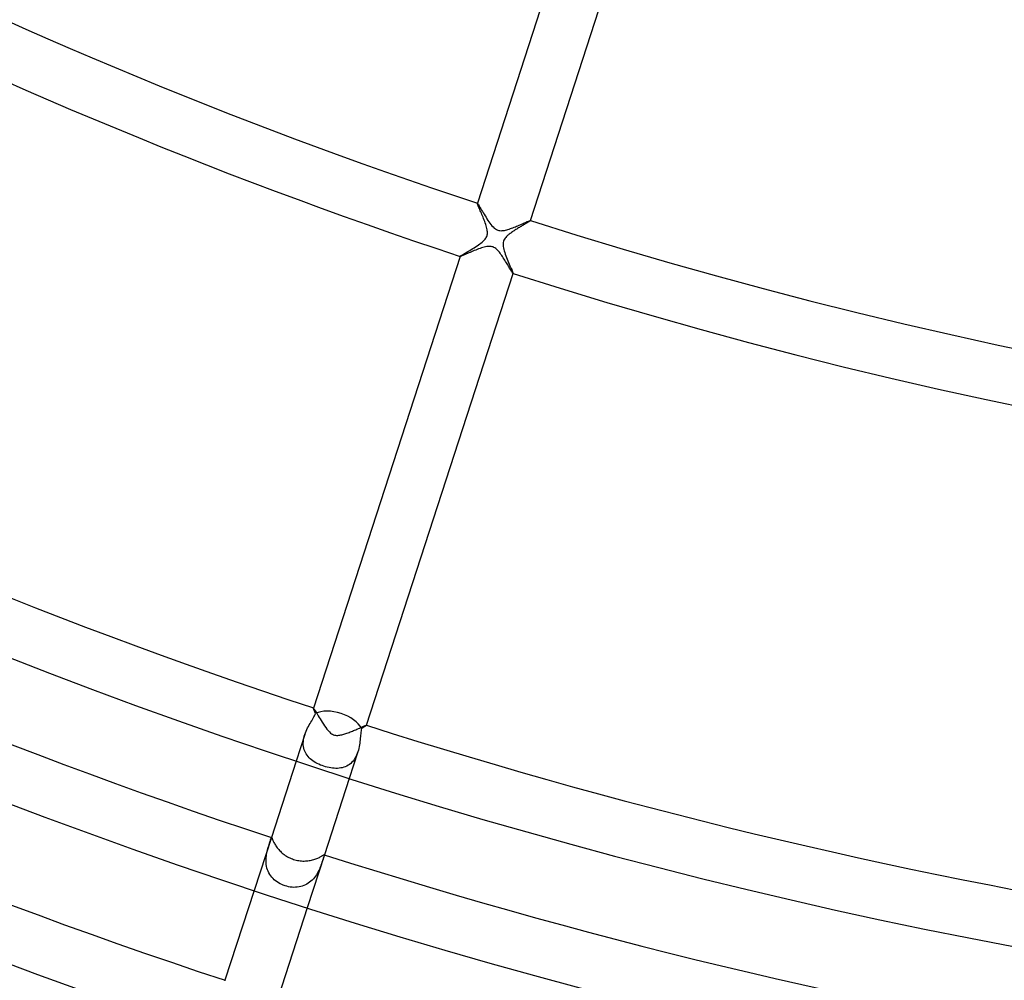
# Model space of a CAD drawing. Header units: millimetres. Extents: x -660 to 660, y -630 to 630.
# Tile 47 of 131: x -145 to -75, y -395 to -327. Entities that reach past the tile are written whole.
import ezdxf

# ---------------------------------------------------------------- set-up
doc = ezdxf.new("R2010")
doc.units = ezdxf.units.MM
doc.layers.add('HIDDEN', color=7, linetype='Continuous')
doc.layers.add('THICK', color=7, linetype='Continuous')

msp = doc.modelspace()

# ---------------------------------------------------------------- linework, layer by layer
at = {"layer": 'HIDDEN'}
for p, q in [((-112.529, -339.857), (-112.529, -339.856)), ((-112.529, -339.856), (-112.528, -339.856)), ((-112.529, -339.857), (-112.529, -339.857)), ((-112.529, -339.867), (-112.529, -339.857)), ((-112.524, -339.886), (-112.529, -339.867)), ((-112.528, -339.856), (-112.528, -339.855)), ((-112.528, -339.855), (-112.527, -339.855)), ((-112.527, -339.855), (-112.526, -339.856)), ((-112.515, -339.914), (-112.524, -339.886)), ((-112.502, -339.95), (-112.515, -339.914)), ((-112.484, -339.994), (-112.502, -339.95)), ((-112.464, -340.045), (-112.484, -339.994)), ((-112.439, -340.103), (-112.464, -340.045)), ((-112.412, -340.167), (-112.439, -340.103)), ((-112.383, -340.237), (-112.412, -340.167)), ((-112.35, -340.312), (-112.383, -340.237)), ((-112.316, -340.393), (-112.35, -340.312)), ((-112.279, -340.478), (-112.316, -340.393)), ((-112.242, -340.567), (-112.279, -340.478)), ((-112.202, -340.659), (-112.242, -340.567)), ((-112.162, -340.755), (-112.202, -340.659)), ((-112.122, -340.854), (-112.162, -340.755)), ((-112.081, -340.956), (-112.122, -340.854)), ((-112.04, -341.059), (-112.081, -340.956)), ((-112, -341.164), (-112.04, -341.059)), ((-111.963, -341.267), (-112, -341.164)), ((-111.928, -341.369), (-111.963, -341.267)), ((-111.896, -341.469), (-111.928, -341.369)), ((-109.11, -341.34), (-109.162, -341.371)), ((-109.059, -341.31), (-109.11, -341.34)), ((-109.011, -341.281), (-109.059, -341.31)), ((-108.966, -341.254), (-109.011, -341.281)), ((-108.924, -341.228), (-108.966, -341.254)), ((-108.886, -341.205), (-108.924, -341.228)), ((-108.851, -341.183), (-108.886, -341.205)), ((-108.82, -341.164), (-108.851, -341.183)), ((-108.793, -341.146), (-108.82, -341.164)), ((-108.77, -341.13), (-108.793, -341.146)), ((-108.751, -341.117), (-108.77, -341.13)), ((-108.738, -341.107), (-108.751, -341.117)), ((-108.729, -341.099), (-108.738, -341.107)), ((-108.725, -341.093), (-108.729, -341.099)), ((-108.727, -341.09), (-108.726, -341.09)), ((-108.726, -341.09), (-108.725, -341.091)), ((-108.725, -341.091), (-108.725, -341.091)), ((-108.725, -341.091), (-108.725, -341.092)), ((-108.725, -341.092), (-108.725, -341.093)), ((-108.725, -341.093), (-108.725, -341.093)), ((-111.868, -341.566), (-111.896, -341.469)), ((-111.845, -341.66), (-111.868, -341.566)), ((-111.826, -341.749), (-111.845, -341.66)), ((-111.814, -341.831), (-111.826, -341.749)), ((-111.82, -342.108), (-111.81, -342.044)), ((-111.807, -341.907), (-111.814, -341.831)), ((-111.81, -342.044), (-111.806, -341.977)), ((-111.806, -341.977), (-111.807, -341.907)), ((-110.239, -342.067), (-110.289, -342.107)), ((-110.187, -342.027), (-110.239, -342.067)), ((-110.133, -341.986), (-110.187, -342.027)), ((-110.077, -341.946), (-110.133, -341.986)), ((-110.019, -341.905), (-110.077, -341.946)), ((-109.959, -341.865), (-110.019, -341.905)), ((-109.898, -341.824), (-109.959, -341.865)), ((-109.836, -341.784), (-109.898, -341.824)), ((-109.773, -341.744), (-109.836, -341.784)), ((-109.71, -341.704), (-109.773, -341.744)), ((-109.646, -341.664), (-109.71, -341.704)), ((-109.582, -341.625), (-109.646, -341.664)), ((-109.519, -341.586), (-109.582, -341.625)), ((-109.456, -341.547), (-109.519, -341.586)), ((-109.394, -341.51), (-109.456, -341.547)), ((-109.333, -341.474), (-109.394, -341.51)), ((-109.274, -341.438), (-109.333, -341.474)), ((-109.217, -341.404), (-109.274, -341.438)), ((-109.162, -341.371), (-109.217, -341.404)), ((-112.451, -342.837), (-112.357, -342.771)), ((-112.357, -342.771), (-112.267, -342.703)), ((-112.267, -342.703), (-112.182, -342.635)), ((-112.182, -342.635), (-112.104, -342.566)), ((-112.104, -342.566), (-112.034, -342.496)), ((-112.034, -342.496), (-111.973, -342.426)), ((-111.973, -342.426), (-111.925, -342.36)), ((-111.925, -342.36), (-111.886, -342.296)), ((-111.886, -342.296), (-111.857, -342.234)), ((-111.857, -342.234), (-111.835, -342.171)), ((-111.835, -342.171), (-111.82, -342.108)), ((-110.684, -342.743), (-110.685, -342.838)), ((-110.673, -342.657), (-110.684, -342.743)), ((-110.654, -342.578), (-110.673, -342.657)), ((-110.625, -342.503), (-110.654, -342.578)), ((-110.588, -342.432), (-110.625, -342.503)), ((-110.543, -342.365), (-110.588, -342.432)), ((-110.492, -342.302), (-110.543, -342.365)), ((-110.44, -342.244), (-110.492, -342.302)), ((-110.387, -342.193), (-110.44, -342.244)), ((-110.336, -342.147), (-110.387, -342.193)), ((-110.289, -342.107), (-110.336, -342.147)), ((-113.519, -343.495), (-113.441, -343.449)), ((-113.441, -343.449), (-113.356, -343.399)), ((-113.356, -343.399), (-113.264, -343.344)), ((-113.264, -343.344), (-113.166, -343.287)), ((-113.166, -343.287), (-113.065, -343.226)), ((-113.065, -343.226), (-112.962, -343.164)), ((-112.962, -343.164), (-112.857, -343.1)), ((-112.857, -343.1), (-112.753, -343.035)), ((-112.753, -343.035), (-112.649, -342.97)), ((-112.649, -342.97), (-112.548, -342.903)), ((-112.548, -342.903), (-112.451, -342.837)), ((-110.685, -342.838), (-110.676, -342.941)), ((-110.676, -342.941), (-110.658, -343.049)), ((-110.658, -343.049), (-110.633, -343.16)), ((-110.633, -343.16), (-110.601, -343.271)), ((-110.601, -343.271), (-110.565, -343.384)), ((-110.565, -343.384), (-110.525, -343.5)), ((-113.764, -343.657), (-113.754, -343.646)), ((-113.764, -343.658), (-113.764, -343.657)), ((-113.764, -343.659), (-113.764, -343.658)), ((-113.764, -343.658), (-113.764, -343.658)), ((-113.763, -343.659), (-113.764, -343.659)), ((-113.763, -343.66), (-113.763, -343.659)), ((-113.762, -343.66), (-113.763, -343.66)), ((-113.754, -343.646), (-113.731, -343.628)), ((-113.731, -343.628), (-113.695, -343.604)), ((-113.695, -343.604), (-113.647, -343.573)), ((-113.647, -343.573), (-113.588, -343.537)), ((-113.588, -343.537), (-113.519, -343.495)), ((-110.525, -343.5), (-110.481, -343.619)), ((-110.481, -343.619), (-110.435, -343.74)), ((-110.435, -343.74), (-110.386, -343.861)), ((-110.386, -343.861), (-110.336, -343.981)), ((-110.336, -343.981), (-110.286, -344.099)), ((-110.286, -344.099), (-110.237, -344.215)), ((-110.237, -344.215), (-110.19, -344.325)), ((-110.19, -344.325), (-110.145, -344.428)), ((-110.145, -344.428), (-110.104, -344.523)), ((-110.104, -344.523), (-110.067, -344.61)), ((-110.067, -344.61), (-110.034, -344.687)), ((-110.034, -344.687), (-110.006, -344.754)), ((-110.006, -344.754), (-109.985, -344.808)), ((-109.985, -344.808), (-109.969, -344.85)), ((-109.969, -344.85), (-109.961, -344.879)), ((-109.962, -344.895), (-109.963, -344.894)), ((-109.961, -344.895), (-109.962, -344.895)), ((-109.961, -344.879), (-109.96, -344.893)), ((-109.96, -344.894), (-109.961, -344.894)), ((-109.961, -344.894), (-109.961, -344.895)), ((-109.96, -344.893), (-109.96, -344.894)), ((-109.96, -344.894), (-109.96, -344.894)), ((-124.283, -376.72), (-124.233, -376.633)), ((-124.272, -375.998), (-124.272, -375.997)), ((-124.272, -375.997), (-124.271, -375.997)), ((-124.272, -376.007), (-124.272, -375.998)), ((-124.268, -376.024), (-124.272, -376.007)), ((-124.271, -375.997), (-124.271, -375.996)), ((-124.271, -375.996), (-124.27, -375.996)), ((-124.27, -375.996), (-124.27, -375.996)), ((-124.27, -375.996), (-124.269, -375.996)), ((-124.26, -376.048), (-124.268, -376.024)), ((-124.248, -376.08), (-124.26, -376.048)), ((-124.234, -376.118), (-124.248, -376.08)), ((-124.215, -376.163), (-124.234, -376.118)), ((-124.233, -376.633), (-124.188, -376.55)), ((-124.194, -376.214), (-124.215, -376.163)), ((-124.171, -376.27), (-124.194, -376.214)), ((-124.188, -376.55), (-124.149, -376.471)), ((-124.145, -376.332), (-124.171, -376.27)), ((-124.149, -376.471), (-124.117, -376.398)), ((-124.117, -376.398), (-124.145, -376.332)), ((-124.69, -377.425), (-124.632, -377.314)), ((-124.632, -377.314), (-124.572, -377.207)), ((-124.572, -377.207), (-124.512, -377.103)), ((-124.512, -377.103), (-124.453, -377.002)), ((-124.453, -377.002), (-124.394, -376.905)), ((-124.394, -376.905), (-124.337, -376.811)), ((-124.337, -376.811), (-124.283, -376.72)), ((-120.598, -377.327), (-120.63, -377.346)), ((-120.57, -377.309), (-120.598, -377.327)), ((-120.544, -377.292), (-120.57, -377.309)), ((-120.523, -377.278), (-120.544, -377.292)), ((-120.504, -377.265), (-120.523, -377.278)), ((-120.489, -377.254), (-120.504, -377.265)), ((-120.478, -377.246), (-120.489, -377.254)), ((-120.471, -377.239), (-120.478, -377.246)), ((-120.468, -377.234), (-120.471, -377.239)), ((-120.469, -377.231), (-120.469, -377.231)), ((-120.469, -377.231), (-120.468, -377.232)), ((-120.468, -377.232), (-120.468, -377.232)), ((-120.468, -377.232), (-120.468, -377.233)), ((-120.468, -377.233), (-120.468, -377.233)), ((-120.468, -377.233), (-120.468, -377.234)), ((-124.891, -377.903), (-125.507, -379.8)), ((-124.957, -378.146), (-124.927, -378.023)), ((-124.927, -378.023), (-124.89, -377.9)), ((-124.89, -377.9), (-124.847, -377.778)), ((-124.847, -377.778), (-124.799, -377.658)), ((-124.799, -377.658), (-124.746, -377.54)), ((-124.746, -377.54), (-124.69, -377.425)), ((-120.903, -378.046), (-120.912, -378.158)), ((-120.894, -377.938), (-120.903, -378.046)), ((-120.884, -377.836), (-120.894, -377.938)), ((-120.874, -377.737), (-120.884, -377.836)), ((-120.862, -377.642), (-120.874, -377.737)), ((-120.847, -377.551), (-120.862, -377.642)), ((-120.829, -377.466), (-120.847, -377.551)), ((-120.784, -377.44), (-120.829, -377.466)), ((-120.742, -377.414), (-120.784, -377.44)), ((-120.702, -377.39), (-120.742, -377.414)), ((-120.665, -377.368), (-120.702, -377.39)), ((-120.63, -377.346), (-120.665, -377.368)), ((-124.998, -378.517), (-124.993, -378.395)), ((-124.995, -378.637), (-124.998, -378.517)), ((-124.982, -378.756), (-124.995, -378.637)), ((-124.993, -378.395), (-124.979, -378.271)), ((-124.979, -378.271), (-124.957, -378.146)), ((-120.969, -378.637), (-120.991, -378.762)), ((-120.951, -378.514), (-120.969, -378.637)), ((-120.936, -378.392), (-120.951, -378.514)), ((-120.923, -378.273), (-120.936, -378.392)), ((-120.912, -378.158), (-120.923, -378.273)), ((-124.961, -378.871), (-124.982, -378.756)), ((-124.93, -378.982), (-124.961, -378.871)), ((-124.891, -379.089), (-124.93, -378.982)), ((-124.844, -379.192), (-124.891, -379.089)), ((-124.788, -379.29), (-124.844, -379.192)), ((-124.725, -379.384), (-124.788, -379.29)), ((-124.655, -379.473), (-124.725, -379.384)), ((-121.087, -379.139), (-121.703, -381.036)), ((-121.177, -379.374), (-121.231, -379.487)), ((-121.128, -379.257), (-121.177, -379.374)), ((-121.086, -379.136), (-121.128, -379.257)), ((-121.049, -379.012), (-121.086, -379.136)), ((-121.017, -378.887), (-121.049, -379.012)), ((-120.991, -378.762), (-121.017, -378.887)), ((-124.578, -379.558), (-124.655, -379.473)), ((-124.494, -379.638), (-124.578, -379.558)), ((-124.405, -379.713), (-124.494, -379.638)), ((-124.31, -379.784), (-124.405, -379.713)), ((-124.21, -379.852), (-124.31, -379.784)), ((-124.105, -379.914), (-124.21, -379.852)), ((-123.996, -379.973), (-124.105, -379.914)), ((-123.882, -380.028), (-123.996, -379.973)), ((-123.766, -380.079), (-123.882, -380.028)), ((-123.646, -380.126), (-123.766, -380.079)), ((-123.524, -380.168), (-123.646, -380.126)), ((-121.882, -380.154), (-121.985, -380.201)), ((-121.783, -380.098), (-121.882, -380.154)), ((-121.688, -380.034), (-121.783, -380.098)), ((-121.598, -379.962), (-121.688, -380.034)), ((-121.514, -379.882), (-121.598, -379.962)), ((-121.434, -379.794), (-121.514, -379.882)), ((-121.36, -379.698), (-121.434, -379.794)), ((-121.293, -379.595), (-121.36, -379.698)), ((-121.231, -379.487), (-121.293, -379.595)), ((-123.4, -380.205), (-123.524, -380.168)), ((-123.276, -380.238), (-123.4, -380.205)), ((-123.152, -380.266), (-123.276, -380.238)), ((-123.028, -380.288), (-123.152, -380.266)), ((-122.904, -380.305), (-123.028, -380.288)), ((-122.782, -380.315), (-122.904, -380.305)), ((-122.662, -380.32), (-122.782, -380.315)), ((-122.543, -380.318), (-122.662, -380.32)), ((-122.426, -380.309), (-122.543, -380.318)), ((-122.312, -380.293), (-122.426, -380.309)), ((-122.2, -380.27), (-122.312, -380.293)), ((-122.091, -380.239), (-122.2, -380.27)), ((-121.985, -380.201), (-122.091, -380.239)), ((-127.284, -385.269), (-128.52, -389.073)), ((-127.474, -385.857), (-127.446, -385.769)), ((-127.446, -385.769), (-127.42, -385.686)), ((-127.42, -385.686), (-127.395, -385.609)), ((-127.395, -385.609), (-127.372, -385.538)), ((-127.372, -385.538), (-127.352, -385.476)), ((-127.352, -385.476), (-127.334, -385.421)), ((-127.334, -385.421), (-127.318, -385.374)), ((-127.318, -385.374), (-127.305, -385.336)), ((-127.305, -385.336), (-127.294, -385.307)), ((-127.294, -385.307), (-127.284, -385.287)), ((-127.284, -385.287), (-127.275, -385.276)), ((-127.275, -385.276), (-127.267, -385.274)), ((-127.643, -386.594), (-127.626, -386.476)), ((-127.626, -386.476), (-127.605, -386.363)), ((-127.605, -386.363), (-127.581, -386.254)), ((-127.581, -386.254), (-127.556, -386.148)), ((-127.556, -386.148), (-127.529, -386.047)), ((-127.529, -386.047), (-127.501, -385.95)), ((-127.501, -385.95), (-127.474, -385.857)), ((-123.48, -386.505), (-124.716, -390.309)), ((-123.497, -386.499), (-123.492, -386.505)), ((-123.492, -386.505), (-123.491, -386.518)), ((-127.665, -386.96), (-127.663, -386.837)), ((-127.659, -387.084), (-127.665, -386.96)), ((-127.663, -386.837), (-127.656, -386.714)), ((-127.647, -387.209), (-127.659, -387.084)), ((-127.656, -386.714), (-127.643, -386.594)), ((-127.626, -387.334), (-127.647, -387.209)), ((-123.694, -387.154), (-123.728, -387.246)), ((-123.663, -387.064), (-123.694, -387.154)), ((-123.635, -386.98), (-123.663, -387.064)), ((-123.608, -386.899), (-123.635, -386.98)), ((-123.584, -386.826), (-123.608, -386.899)), ((-123.562, -386.759), (-123.584, -386.826)), ((-123.543, -386.7), (-123.562, -386.759)), ((-123.527, -386.648), (-123.543, -386.7)), ((-123.513, -386.604), (-123.527, -386.648)), ((-123.502, -386.567), (-123.513, -386.604)), ((-123.494, -386.539), (-123.502, -386.567)), ((-123.491, -386.518), (-123.494, -386.539)), ((-127.597, -387.456), (-127.626, -387.334)), ((-127.559, -387.575), (-127.597, -387.456)), ((-127.514, -387.691), (-127.559, -387.575)), ((-127.459, -387.804), (-127.514, -387.691)), ((-127.397, -387.912), (-127.459, -387.804)), ((-127.327, -388.015), (-127.397, -387.912)), ((-123.999, -387.842), (-124.06, -387.943)), ((-123.944, -387.741), (-123.999, -387.842)), ((-123.893, -387.64), (-123.944, -387.741)), ((-123.846, -387.539), (-123.893, -387.64)), ((-123.803, -387.44), (-123.846, -387.539)), ((-123.764, -387.342), (-123.803, -387.44)), ((-123.728, -387.246), (-123.764, -387.342)), ((-127.25, -388.113), (-127.327, -388.015)), ((-127.166, -388.205), (-127.25, -388.113)), ((-127.076, -388.292), (-127.166, -388.205)), ((-126.979, -388.373), (-127.076, -388.292)), ((-126.878, -388.448), (-126.979, -388.373)), ((-126.771, -388.517), (-126.878, -388.448)), ((-126.66, -388.579), (-126.771, -388.517)), ((-126.545, -388.635), (-126.66, -388.579)), ((-124.741, -388.612), (-124.847, -388.667)), ((-124.639, -388.55), (-124.741, -388.612)), ((-124.54, -388.479), (-124.639, -388.55)), ((-124.447, -388.402), (-124.54, -388.479)), ((-124.359, -388.32), (-124.447, -388.402)), ((-124.276, -388.232), (-124.359, -388.32)), ((-124.199, -388.139), (-124.276, -388.232)), ((-124.127, -388.042), (-124.199, -388.139)), ((-124.06, -387.943), (-124.127, -388.042)), ((-126.427, -388.685), (-126.545, -388.635)), ((-126.306, -388.728), (-126.427, -388.685)), ((-126.181, -388.765), (-126.306, -388.728)), ((-126.055, -388.794), (-126.181, -388.765)), ((-125.928, -388.816), (-126.055, -388.794)), ((-125.8, -388.831), (-125.928, -388.816)), ((-125.673, -388.838), (-125.8, -388.831)), ((-125.547, -388.836), (-125.673, -388.838)), ((-125.424, -388.828), (-125.547, -388.836)), ((-125.303, -388.811), (-125.424, -388.828)), ((-125.184, -388.787), (-125.303, -388.811)), ((-125.069, -388.755), (-125.184, -388.787)), ((-124.956, -388.715), (-125.069, -388.755)), ((-124.847, -388.667), (-124.956, -388.715)), ((-130.606, -395.493), (-130.62, -395.536))]:
    msp.add_line(p, q, dxfattribs=at)
for start_param, end_param in [(-1.570796, -0.527105), (-2.614487, -1.570796)]:
    msp.add_ellipse((-122.653, -377.487), major_axis=(-1.902, 0.618), ratio=0.580131, start_param=start_param, end_param=end_param, dxfattribs=at)
at = {"layer": 'THICK'}
for p, q in [((-101.403, -305.614), (-112.529, -339.857)), ((-108.725, -341.093), (-97.599, -306.85)), ((-112.526, -339.856), (-112.516, -339.865)), ((-112.516, -339.865), (-112.498, -339.888)), ((-112.498, -339.888), (-112.474, -339.923)), ((-112.474, -339.923), (-112.444, -339.97)), ((-112.444, -339.97), (-112.409, -340.028)), ((-112.409, -340.028), (-112.368, -340.095)), ((-112.368, -340.095), (-112.323, -340.171)), ((-112.323, -340.171), (-112.274, -340.255)), ((-112.274, -340.255), (-112.221, -340.345)), ((-112.221, -340.345), (-112.164, -340.44)), ((-112.164, -340.44), (-112.104, -340.541)), ((-112.104, -340.541), (-112.042, -340.645)), ((-112.042, -340.645), (-111.976, -340.752)), ((-111.976, -340.752), (-111.908, -340.862)), ((-111.908, -340.862), (-111.838, -340.973)), ((-111.838, -340.973), (-111.768, -341.08)), ((-111.768, -341.08), (-111.697, -341.184)), ((-111.697, -341.184), (-111.627, -341.283)), ((-111.627, -341.283), (-111.556, -341.376)), ((-109.454, -341.389), (-109.37, -341.353)), ((-109.37, -341.353), (-109.289, -341.318)), ((-109.289, -341.318), (-109.212, -341.285)), ((-109.212, -341.285), (-109.139, -341.253)), ((-109.139, -341.253), (-109.07, -341.224)), ((-109.07, -341.224), (-109.007, -341.196)), ((-109.007, -341.196), (-108.949, -341.172)), ((-108.949, -341.172), (-108.896, -341.15)), ((-108.896, -341.15), (-108.85, -341.131)), ((-108.85, -341.131), (-108.81, -341.115)), ((-108.81, -341.115), (-108.778, -341.103)), ((-108.778, -341.103), (-108.753, -341.095)), ((-108.753, -341.095), (-108.736, -341.091)), ((-108.736, -341.091), (-108.727, -341.09)), ((-111.556, -341.376), (-111.484, -341.464)), ((-111.484, -341.464), (-111.406, -341.55)), ((-111.406, -341.55), (-111.322, -341.629)), ((-111.322, -341.629), (-111.236, -341.695)), ((-111.236, -341.695), (-111.153, -341.745)), ((-111.153, -341.745), (-111.071, -341.78)), ((-111.071, -341.78), (-110.989, -341.804)), ((-110.989, -341.804), (-110.908, -341.816)), ((-110.908, -341.816), (-110.826, -341.82)), ((-110.826, -341.82), (-110.744, -341.817)), ((-110.744, -341.817), (-110.663, -341.807)), ((-110.663, -341.807), (-110.583, -341.794)), ((-110.583, -341.794), (-110.502, -341.776)), ((-110.502, -341.776), (-110.42, -341.754)), ((-110.42, -341.754), (-110.335, -341.729)), ((-110.335, -341.729), (-110.249, -341.702)), ((-110.249, -341.702), (-110.162, -341.672)), ((-110.162, -341.672), (-110.074, -341.64)), ((-110.074, -341.64), (-109.984, -341.607)), ((-109.984, -341.607), (-109.895, -341.572)), ((-109.895, -341.572), (-109.805, -341.536)), ((-109.805, -341.536), (-109.716, -341.5)), ((-109.716, -341.5), (-109.627, -341.463)), ((-109.627, -341.463), (-109.54, -341.426)), ((-109.54, -341.426), (-109.454, -341.389)), ((-113.315, -343.485), (-113.39, -343.517)), ((-113.233, -343.45), (-113.315, -343.485)), ((-113.145, -343.412), (-113.233, -343.45)), ((-113.053, -343.373), (-113.145, -343.412)), ((-112.954, -343.332), (-113.053, -343.373)), ((-112.851, -343.289), (-112.954, -343.332)), ((-112.747, -343.246), (-112.851, -343.289)), ((-112.642, -343.204), (-112.747, -343.246)), ((-112.537, -343.163), (-112.642, -343.204)), ((-112.434, -343.124), (-112.537, -343.163)), ((-112.331, -343.087), (-112.434, -343.124)), ((-112.231, -343.054), (-112.331, -343.087)), ((-112.134, -343.023), (-112.231, -343.054)), ((-112.039, -342.996), (-112.134, -343.023)), ((-111.944, -342.974), (-112.039, -342.996)), ((-111.851, -342.956), (-111.944, -342.974)), ((-111.762, -342.945), (-111.851, -342.956)), ((-111.679, -342.94), (-111.762, -342.945)), ((-111.603, -342.943), (-111.679, -342.94)), ((-111.533, -342.951), (-111.603, -342.943)), ((-111.469, -342.965), (-111.533, -342.951)), ((-111.405, -342.986), (-111.469, -342.965)), ((-111.341, -343.015), (-111.405, -342.986)), ((-111.276, -343.052), (-111.341, -343.015)), ((-111.209, -343.1), (-111.276, -343.052)), ((-111.141, -343.158), (-111.209, -343.1)), ((-111.074, -343.224), (-111.141, -343.158)), ((-111.01, -343.293), (-111.074, -343.224)), ((-110.95, -343.365), (-111.01, -343.293)), ((-110.894, -343.438), (-110.95, -343.365)), ((-110.837, -343.514), (-110.894, -343.438)), ((-113.764, -343.657), (-124.272, -375.998)), ((-113.752, -343.66), (-113.762, -343.66)), ((-113.734, -343.655), (-113.752, -343.66)), ((-113.707, -343.646), (-113.734, -343.655)), ((-113.672, -343.633), (-113.707, -343.646)), ((-113.629, -343.617), (-113.672, -343.633)), ((-113.579, -343.596), (-113.629, -343.617)), ((-113.523, -343.573), (-113.579, -343.596)), ((-113.46, -343.546), (-113.523, -343.573)), ((-113.39, -343.517), (-113.46, -343.546)), ((-110.781, -343.595), (-110.837, -343.514)), ((-110.724, -343.678), (-110.781, -343.595)), ((-110.667, -343.764), (-110.724, -343.678)), ((-110.611, -343.852), (-110.667, -343.764)), ((-110.555, -343.94), (-110.611, -343.852)), ((-110.501, -344.027), (-110.555, -343.94)), ((-110.449, -344.112), (-110.501, -344.027)), ((-110.398, -344.195), (-110.449, -344.112)), ((-120.468, -377.234), (-109.96, -344.893)), ((-110.349, -344.276), (-110.398, -344.195)), ((-110.303, -344.354), (-110.349, -344.276)), ((-110.258, -344.429), (-110.303, -344.354)), ((-110.216, -344.499), (-110.258, -344.429)), ((-110.176, -344.566), (-110.216, -344.499)), ((-110.139, -344.628), (-110.176, -344.566)), ((-110.104, -344.685), (-110.139, -344.628)), ((-110.073, -344.736), (-110.104, -344.685)), ((-110.045, -344.782), (-110.073, -344.736)), ((-110.02, -344.82), (-110.045, -344.782)), ((-109.999, -344.851), (-110.02, -344.82)), ((-109.983, -344.874), (-109.999, -344.851)), ((-109.971, -344.888), (-109.983, -344.874)), ((-109.963, -344.894), (-109.971, -344.888)), ((-124.269, -375.996), (-124.257, -376.007)), ((-124.257, -376.007), (-124.238, -376.033)), ((-124.238, -376.033), (-124.211, -376.074)), ((-124.211, -376.074), (-124.176, -376.128)), ((-124.176, -376.128), (-124.136, -376.195)), ((-124.136, -376.195), (-124.089, -376.273)), ((-124.089, -376.273), (-124.037, -376.361)), ((-124.037, -376.361), (-123.98, -376.457)), ((-123.98, -376.457), (-123.919, -376.56)), ((-123.919, -376.56), (-123.854, -376.669)), ((-123.854, -376.669), (-123.785, -376.784)), ((-123.785, -376.784), (-123.713, -376.902)), ((-123.713, -376.902), (-123.638, -377.023)), ((-123.638, -377.023), (-123.559, -377.147)), ((-123.559, -377.147), (-123.477, -377.271)), ((-123.477, -377.271), (-123.391, -377.394)), ((-120.786, -377.352), (-120.733, -377.33)), ((-120.733, -377.33), (-120.684, -377.309)), ((-120.684, -377.309), (-120.64, -377.29)), ((-120.64, -377.29), (-120.6, -377.274)), ((-120.6, -377.274), (-120.565, -377.26)), ((-120.565, -377.26), (-120.534, -377.249)), ((-120.534, -377.249), (-120.51, -377.24)), ((-120.51, -377.24), (-120.49, -377.234)), ((-120.49, -377.234), (-120.477, -377.231)), ((-120.477, -377.231), (-120.469, -377.231)), ((-123.391, -377.394), (-123.303, -377.511)), ((-123.303, -377.511), (-123.214, -377.619)), ((-123.214, -377.619), (-123.124, -377.714)), ((-123.124, -377.714), (-123.042, -377.788)), ((-123.042, -377.788), (-122.968, -377.842)), ((-122.968, -377.842), (-122.901, -377.882)), ((-122.901, -377.882), (-122.832, -377.914)), ((-122.832, -377.914), (-122.759, -377.937)), ((-122.759, -377.937), (-122.685, -377.952)), ((-122.685, -377.952), (-122.609, -377.96)), ((-122.609, -377.96), (-122.533, -377.96)), ((-122.533, -377.96), (-122.458, -377.954)), ((-122.458, -377.954), (-122.383, -377.944)), ((-122.383, -377.944), (-122.308, -377.93)), ((-122.308, -377.93), (-122.234, -377.913)), ((-122.234, -377.913), (-122.161, -377.894)), ((-122.161, -377.894), (-122.09, -377.873)), ((-122.09, -377.873), (-122.017, -377.85)), ((-122.017, -377.85), (-121.942, -377.826)), ((-121.942, -377.826), (-121.867, -377.799)), ((-121.867, -377.799), (-121.79, -377.771)), ((-121.79, -377.771), (-121.712, -377.741)), ((-121.712, -377.741), (-121.633, -377.711)), ((-121.633, -377.711), (-121.554, -377.679)), ((-121.554, -377.679), (-121.475, -377.647)), ((-121.475, -377.647), (-121.397, -377.614)), ((-121.397, -377.614), (-121.319, -377.582)), ((-121.319, -377.582), (-121.244, -377.55)), ((-121.244, -377.55), (-121.171, -377.519)), ((-121.171, -377.519), (-121.1, -377.488)), ((-121.1, -377.488), (-121.031, -377.458)), ((-121.031, -377.458), (-120.965, -377.43)), ((-120.965, -377.43), (-120.902, -377.403)), ((-120.902, -377.403), (-120.842, -377.377)), ((-120.842, -377.377), (-120.786, -377.352)), ((-125.507, -379.8), (-127.284, -385.269)), ((-121.703, -381.036), (-123.48, -386.505)), ((-127.267, -385.274), (-127.26, -385.279)), ((-127.26, -385.279), (-127.254, -385.288)), ((-127.254, -385.288), (-127.246, -385.303)), ((-127.246, -385.303), (-127.237, -385.322)), ((-127.237, -385.322), (-127.228, -385.346)), ((-127.228, -385.346), (-127.216, -385.375)), ((-127.216, -385.375), (-127.203, -385.408)), ((-127.203, -385.408), (-127.187, -385.446)), ((-127.187, -385.446), (-127.169, -385.488)), ((-127.169, -385.488), (-127.148, -385.535)), ((-127.148, -385.535), (-127.124, -385.585)), ((-127.124, -385.585), (-127.096, -385.638)), ((-127.096, -385.638), (-127.066, -385.694)), ((-127.066, -385.694), (-127.032, -385.753)), ((-127.032, -385.753), (-126.995, -385.813)), ((-126.995, -385.813), (-126.954, -385.876)), ((-126.954, -385.876), (-126.909, -385.94)), ((-126.909, -385.94), (-126.861, -386.004)), ((-126.861, -386.004), (-126.81, -386.069)), ((-126.81, -386.069), (-126.755, -386.133)), ((-126.755, -386.133), (-126.697, -386.197)), ((-126.697, -386.197), (-126.635, -386.26)), ((-126.635, -386.26), (-126.571, -386.322)), ((-126.571, -386.322), (-126.503, -386.382)), ((-126.503, -386.382), (-126.432, -386.441)), ((-126.432, -386.441), (-126.359, -386.497)), ((-126.359, -386.497), (-126.283, -386.55)), ((-123.548, -386.52), (-123.53, -386.509)), ((-123.53, -386.509), (-123.516, -386.502)), ((-123.516, -386.502), (-123.505, -386.499)), ((-123.505, -386.499), (-123.497, -386.499)), ((-126.283, -386.55), (-126.204, -386.601)), ((-126.204, -386.601), (-126.124, -386.649)), ((-126.124, -386.649), (-126.041, -386.694)), ((-126.041, -386.694), (-125.956, -386.736)), ((-125.956, -386.736), (-125.869, -386.774)), ((-125.869, -386.774), (-125.781, -386.809)), ((-125.781, -386.809), (-125.692, -386.84)), ((-125.692, -386.84), (-125.6, -386.868)), ((-125.6, -386.868), (-125.507, -386.892)), ((-125.507, -386.892), (-125.413, -386.912)), ((-125.413, -386.912), (-125.319, -386.928)), ((-125.319, -386.928), (-125.225, -386.94)), ((-125.225, -386.94), (-125.131, -386.948)), ((-125.131, -386.948), (-125.037, -386.953)), ((-125.037, -386.953), (-124.943, -386.954)), ((-124.943, -386.954), (-124.85, -386.952)), ((-124.85, -386.952), (-124.759, -386.945)), ((-124.759, -386.945), (-124.668, -386.936)), ((-124.668, -386.936), (-124.58, -386.924)), ((-124.58, -386.924), (-124.493, -386.909)), ((-124.493, -386.909), (-124.408, -386.891)), ((-124.408, -386.891), (-124.325, -386.871)), ((-124.325, -386.871), (-124.246, -386.849)), ((-124.246, -386.849), (-124.17, -386.825)), ((-124.17, -386.825), (-124.097, -386.799)), ((-124.097, -386.799), (-124.027, -386.773)), ((-124.027, -386.773), (-123.962, -386.745)), ((-123.962, -386.745), (-123.9, -386.717)), ((-123.9, -386.717), (-123.843, -386.69)), ((-123.843, -386.69), (-123.79, -386.663)), ((-123.79, -386.663), (-123.742, -386.637)), ((-123.742, -386.637), (-123.699, -386.612)), ((-123.699, -386.612), (-123.66, -386.589)), ((-123.66, -386.589), (-123.625, -386.568)), ((-123.625, -386.568), (-123.595, -386.549)), ((-123.595, -386.549), (-123.569, -386.533)), ((-123.569, -386.533), (-123.548, -386.52)), ((-128.52, -389.073), (-130.606, -395.493)), ((-124.716, -390.309), (-126.802, -396.729))]:
    msp.add_line(p, q, dxfattribs=at)
for radius, start, end in [(592.5, 179.99998, 0), (581.75, 179.99998, 0), (571, 179.99998, 0), (560.25, 179.99998, 0), (549.5, 179.99998, 0), (538.75, 179.99998, 0), (528, 179.99998, 0), (517.25, 179.99998, 0), (506.5, 179.99998, 0), (495.75, 179.99998, 0), (485, 179.99998, 0), (474.25, 179.99998, 0), (463.5, 179.99998, 0), (452.75, 179.99998, 0), (442, 179.99998, 0), (431.25, 179.99998, 0), (420.5, 179.99998, 0), (409.75, 179.99998, 0), (400, 179.99998, 0), (358, 216.31972, 251.68032), (362, 216.31617, 251.68382), (396, 216.28901, 251.71098), (405.75, 216.27984, 251.7202), (416.5, 216.27411, 251.72587), (427.25, 216.26804, 251.73195), (438, 216.26162, 251.73842), (448.75, 216.25486, 251.74513), (459.5, 216.24936, 251.75063), (358, 252.31969, 287.68029), (362, 252.31613, 287.68385), (396, 252.28903, 287.711), (405.75, 252.27981, 287.72017)]:
    msp.add_arc((0, 0), radius, start, end, dxfattribs=at)

doc.saveas('drawing.dxf')
